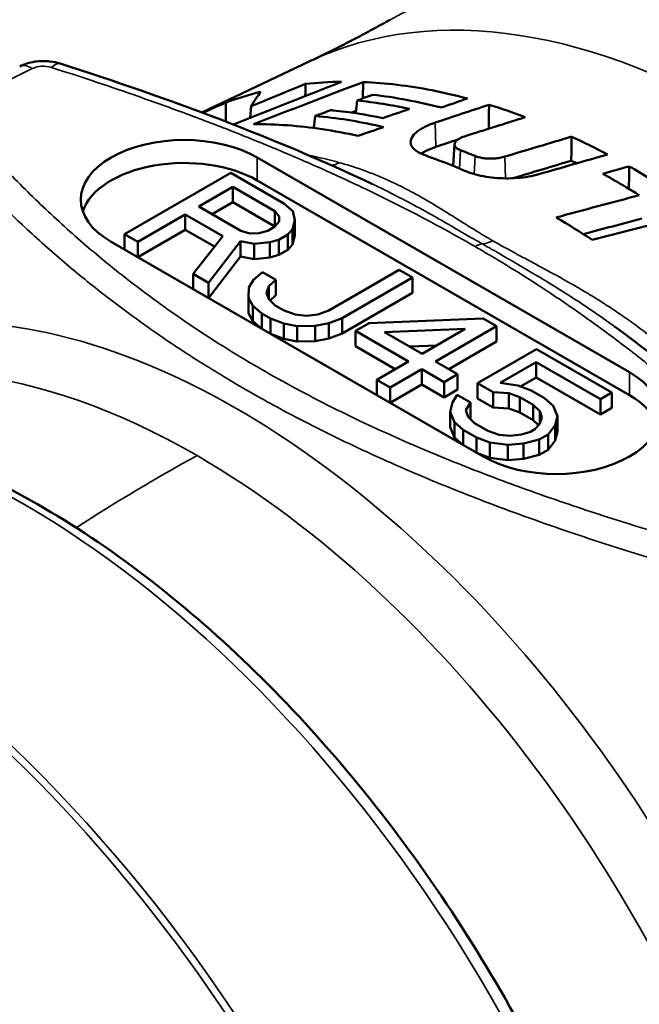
# Model space of a CAD drawing. Header units: millimetres. Extents: x 0 to 1891, y -60 to 594.
# Tile 86 of 118: x 718.08 to 721.37, y 172.44 to 177.68. Entities that reach past the tile are written whole.
import ezdxf

# ---------------------------------------------------------------- set-up
doc = ezdxf.new("R2010")
doc.units = ezdxf.units.MM
doc.layers.add('Sichtbar (ISO)', color=7, linetype='Continuous', lineweight=50)
doc.layers.add('Sichtbar schmal (ISO)', color=7, linetype='Continuous', lineweight=35)

msp = doc.modelspace()

# ---------------------------------------------------------------- linework, layer by layer
at = {"layer": 'Sichtbar (ISO)'}
for p, q in [((719.6206, 177.4628), (719.0462, 177.1904)), ((719.9033, 177.2656), (719.9042, 177.3521)), ((719.1734, 177.1422), (719.1746, 177.2441)), ((719.308, 177.2233), (719.3032, 177.162)), ((720.3833, 176.9055), (720.3908, 177.0214)), ((719.3414, 176.951), (721.3213, 175.8079)), ((718.6343, 176.5427), (719.1999, 176.8693)), ((719.1999, 176.8693), (719.4828, 176.706)), ((719.2105, 176.7938), (719.0299, 176.6895)), ((719.4344, 176.6645), (719.2105, 176.7938)), ((719.2105, 176.7938), (719.2105, 176.7121)), ((719.3414, 176.8285), (721.3213, 175.6854)), ((719.0299, 176.6895), (719.2539, 176.5602)), ((719.2105, 176.7121), (719.1006, 176.6487)), ((719.4339, 176.5831), (719.2105, 176.7121)), ((719.4828, 176.706), (719.5297, 176.6651)), ((718.9577, 176.6478), (718.705, 176.5019)), ((718.9577, 176.6478), (718.9577, 176.5662)), ((719.1581, 176.5322), (718.9577, 176.6478)), ((719.4577, 176.6371), (719.4344, 176.6645)), ((719.4344, 176.6645), (719.4344, 176.5837)), ((719.4572, 176.6096), (719.4577, 176.6371)), ((719.5297, 176.6651), (719.5407, 176.617)), ((719.3968, 176.5611), (719.4329, 176.582)), ((719.4329, 176.582), (719.4572, 176.6096)), ((719.5407, 176.617), (719.5279, 176.5688)), ((719.5407, 176.617), (719.5407, 176.5353)), ((718.6343, 176.5427), (718.6343, 176.4611)), ((718.705, 176.5019), (718.6343, 176.5427)), ((718.9577, 176.5662), (718.705, 176.4203)), ((719.1137, 176.4761), (718.9577, 176.5662)), ((718.9996, 176.3318), (719.1581, 176.5322)), ((719.2539, 176.5602), (719.3012, 176.5468)), ((719.3012, 176.5468), (719.3489, 176.5471)), ((719.3489, 176.5471), (719.3968, 176.5611)), ((719.5036, 176.5411), (719.4555, 176.5133)), ((719.5279, 176.5688), (719.5036, 176.5411)), ((719.5036, 176.5411), (719.5036, 176.4595)), ((719.5279, 176.5688), (719.5279, 176.4871)), ((719.5279, 176.4871), (719.5407, 176.5353)), ((720.5434, 175.3588), (718.5635, 176.5019)), ((718.705, 176.5019), (718.705, 176.4203)), ((719.2528, 176.5052), (719.0821, 176.2842)), ((719.2528, 176.5052), (719.2528, 176.4236)), ((719.3241, 176.4919), (719.2528, 176.5052)), ((719.4076, 176.4993), (719.3241, 176.4919)), ((719.3241, 176.4919), (719.3241, 176.4103)), ((719.4555, 176.5133), (719.4076, 176.4993)), ((719.4076, 176.4993), (719.4076, 176.4177)), ((719.4555, 176.5133), (719.4555, 176.4317)), ((719.5036, 176.4595), (719.5279, 176.4871)), ((719.0821, 176.2025), (719.2528, 176.4236)), ((719.2528, 176.4236), (719.3241, 176.4103)), ((719.3241, 176.4103), (719.4076, 176.4177)), ((719.4076, 176.4177), (719.4555, 176.4317)), ((719.5036, 176.4595), (719.4555, 176.4317)), ((718.9996, 176.3318), (718.9996, 176.2502)), ((719.0821, 176.2842), (718.9996, 176.3318)), ((719.3206, 176.2994), (719.3689, 176.3409)), ((719.3689, 176.3409), (719.4397, 176.3001)), ((719.7225, 176.1368), (720.0956, 176.3522)), ((720.1663, 176.3114), (719.7932, 176.096)), ((720.0956, 176.3522), (720.1663, 176.3114)), ((720.1663, 176.3114), (720.1663, 176.2297)), ((719.0821, 176.2842), (719.0821, 176.2025)), ((719.295, 176.203), (719.296, 176.258)), ((719.296, 176.258), (719.3206, 176.2994)), ((719.4033, 176.2655), (719.3908, 176.231)), ((719.4397, 176.3001), (719.4033, 176.2655)), ((719.4033, 176.2655), (719.4033, 176.1955)), ((719.4397, 176.3001), (719.4397, 176.2184)), ((719.295, 176.203), (719.295, 176.1213)), ((719.318, 176.1618), (719.295, 176.203)), ((719.3908, 176.231), (719.402, 176.1967)), ((719.4094, 176.1896), (719.4397, 176.2184)), ((720.1663, 176.2297), (719.7932, 176.0143)), ((719.318, 176.1618), (719.318, 176.0802)), ((719.3649, 176.1209), (719.318, 176.1618)), ((719.402, 176.1967), (719.4371, 176.1626)), ((719.4371, 176.1626), (719.4843, 176.1354)), ((719.295, 176.1213), (719.318, 176.0802)), ((719.3649, 176.1209), (719.3649, 176.0392)), ((719.4121, 176.0937), (719.3649, 176.1209)), ((719.4843, 176.1354), (719.5435, 176.1151)), ((719.5435, 176.1151), (719.6029, 176.1086)), ((719.6029, 176.1086), (719.6626, 176.1158)), ((719.6626, 176.1158), (719.7225, 176.1368)), ((719.318, 176.0802), (719.3649, 176.0392)), ((719.4121, 176.0937), (719.4121, 176.012)), ((719.483, 176.0666), (719.4121, 176.0937)), ((719.483, 176.0666), (719.483, 175.9849)), ((719.5542, 176.0533), (719.483, 176.0666)), ((719.6495, 176.0538), (719.5542, 176.0533)), ((719.5542, 176.0533), (719.5542, 175.9716)), ((719.7212, 176.068), (719.6495, 176.0538)), ((719.6495, 176.0538), (719.6495, 175.9722)), ((719.7932, 176.096), (719.7212, 176.068)), ((719.7212, 176.068), (719.7212, 175.9864)), ((719.7932, 176.096), (719.7932, 176.0143)), ((719.8634, 176.0276), (719.9356, 176.0693)), ((719.9356, 176.0693), (720.5434, 176.0937)), ((720.6142, 176.0528), (720.2892, 175.8652)), ((720.5434, 176.0937), (720.6142, 176.0528)), ((720.6142, 176.0528), (720.6142, 175.9712)), ((719.4121, 176.012), (719.483, 175.9849)), ((719.7212, 175.9864), (719.7932, 176.0143)), ((719.8634, 176.0276), (719.8634, 175.946)), ((720.1463, 175.8643), (719.8634, 176.0276)), ((720.4472, 176.0381), (720.0181, 176.0217)), ((720.0181, 176.0217), (720.2185, 175.906)), ((720.2185, 175.906), (720.4472, 176.0381)), ((719.483, 175.9849), (719.5542, 175.9716)), ((719.5542, 175.9716), (719.6495, 175.9722)), ((719.6495, 175.9722), (719.7212, 175.9864)), ((720.0756, 175.8235), (719.8634, 175.946)), ((720.1508, 175.9451), (720.2957, 175.9506)), ((720.6142, 175.9712), (720.3599, 175.8244)), ((720.5134, 175.7497), (720.8263, 175.9304)), ((720.8263, 175.9304), (721.227, 175.699)), ((719.9778, 175.7671), (720.1463, 175.8643)), ((720.2892, 175.8652), (720.407, 175.7972)), ((720.825, 175.8616), (720.6325, 175.7504)), ((720.825, 175.8616), (720.825, 175.7799)), ((721.1668, 175.6643), (720.825, 175.8616)), ((720.217, 175.8235), (720.0485, 175.7262)), ((720.217, 175.8235), (720.217, 175.7419)), ((720.3348, 175.7555), (720.217, 175.8235)), ((720.407, 175.7972), (720.3348, 175.7555)), ((720.407, 175.7972), (720.407, 175.7155)), ((719.9778, 175.7671), (719.9778, 175.6854)), ((720.0485, 175.7262), (719.9778, 175.7671)), ((720.217, 175.7419), (720.0485, 175.6446)), ((720.3348, 175.6738), (720.217, 175.7419)), ((720.3348, 175.7555), (720.3348, 175.6738)), ((720.5959, 175.7021), (720.5134, 175.7497)), ((720.5134, 175.7497), (720.5134, 175.668)), ((720.6325, 175.7504), (720.7275, 175.7372)), ((720.7275, 175.7372), (720.7985, 175.7102)), ((720.825, 175.7799), (720.7417, 175.7318)), ((721.1668, 175.5826), (720.825, 175.7799)), ((720.0485, 175.7262), (720.0485, 175.6446)), ((720.407, 175.7155), (720.3348, 175.6738)), ((720.3805, 175.6457), (720.405, 175.6871)), ((720.405, 175.6871), (720.4757, 175.6463)), ((720.5959, 175.7021), (720.5959, 175.6204)), ((720.6791, 175.6957), (720.5959, 175.7021)), ((720.6791, 175.6957), (720.6791, 175.614)), ((720.7383, 175.6754), (720.6791, 175.6957)), ((720.7985, 175.7102), (720.8692, 175.6693)), ((721.227, 175.699), (721.1668, 175.6643)), ((721.227, 175.699), (721.227, 175.6174)), ((720.3677, 175.5975), (720.3805, 175.6457)), ((720.4757, 175.6463), (720.4512, 175.6049)), ((720.4757, 175.6463), (720.4757, 175.5647)), ((720.5959, 175.6204), (720.5134, 175.668)), ((720.7383, 175.6754), (720.7383, 175.5938)), ((720.809, 175.6346), (720.7383, 175.6754)), ((720.809, 175.6346), (720.809, 175.5529)), ((720.8441, 175.6004), (720.809, 175.6346)), ((720.8692, 175.6693), (720.9161, 175.6284)), ((720.9161, 175.6284), (720.9389, 175.5735)), ((721.1668, 175.6643), (721.1668, 175.5826)), ((720.3677, 175.5975), (720.3677, 175.5159)), ((720.3905, 175.5427), (720.3677, 175.5975)), ((720.4512, 175.6049), (720.4625, 175.5706)), ((720.5959, 175.6204), (720.6791, 175.614)), ((720.6791, 175.614), (720.7383, 175.5938)), ((720.809, 175.5529), (720.7383, 175.5938)), ((720.8441, 175.6004), (720.8441, 175.5351)), ((720.8554, 175.5661), (720.8441, 175.6004)), ((721.227, 175.6174), (721.1668, 175.5826)), ((720.3905, 175.5427), (720.3905, 175.461)), ((720.4374, 175.5017), (720.3905, 175.5427)), ((720.4625, 175.5706), (720.4976, 175.5364)), ((720.4731, 175.5602), (720.4757, 175.5647)), ((720.4976, 175.5364), (720.5683, 175.4956)), ((720.809, 175.5529), (720.8373, 175.5254)), ((720.8185, 175.504), (720.8428, 175.5317)), ((720.8428, 175.5317), (720.8554, 175.5661)), ((720.9261, 175.5253), (720.8895, 175.4769)), ((720.9389, 175.5735), (720.9261, 175.5253)), ((720.9261, 175.5253), (720.9261, 175.4436)), ((720.9389, 175.5735), (720.9389, 175.4919)), ((720.3677, 175.5159), (720.3905, 175.461)), ((720.4374, 175.5017), (720.4374, 175.42)), ((720.5081, 175.4609), (720.4374, 175.5017)), ((720.5683, 175.4956), (720.6274, 175.4753)), ((720.6274, 175.4753), (720.6869, 175.4688)), ((720.6869, 175.4688), (720.7465, 175.4761)), ((720.7465, 175.4761), (720.7944, 175.4901)), ((720.7944, 175.4901), (720.8185, 175.504)), ((720.8895, 175.4769), (720.8413, 175.4491)), ((720.8895, 175.4769), (720.8895, 175.3953)), ((720.9261, 175.4436), (720.9389, 175.4919)), ((720.3905, 175.461), (720.4374, 175.42)), ((720.5081, 175.4609), (720.5081, 175.3792)), ((720.5791, 175.4338), (720.5081, 175.4609)), ((720.5791, 175.4338), (720.5791, 175.3522)), ((720.6741, 175.4206), (720.5791, 175.4338)), ((720.7576, 175.428), (720.6741, 175.4206)), ((720.6741, 175.4206), (720.6741, 175.339)), ((720.8413, 175.4491), (720.7576, 175.428)), ((720.7576, 175.428), (720.7576, 175.3464)), ((720.8413, 175.4491), (720.8413, 175.3675)), ((720.8895, 175.3953), (720.9261, 175.4436)), ((720.5081, 175.3792), (720.5791, 175.3522)), ((720.7576, 175.3464), (720.8413, 175.3675)), ((720.8895, 175.3953), (720.8413, 175.3675)), ((720.5791, 175.3522), (720.6741, 175.339)), ((720.6741, 175.339), (720.7576, 175.3464))]:
    msp.add_line(p, q, dxfattribs=at)
for centre, major_axis, ratio, start_param, end_param in [((724.966, 175.0136), (-2.95, 5.1095), 0.57735, 2.510515, 6.914263), ((724.0466, 175.456), (-15.2839, -5.2156), 0.200902, 4.925544, 4.964862), ((723.6789, 129.7915), (42.6056, 42.4997), 0.706052, 1.035593, 1.041168), ((722.2605, 174.334), (15.5177, 5.6197), 0.22113, 1.642831, 1.680823), ((721.3496, 172.9257), (-2.4255, 4.201), 0.577349, 5.970002, 6.033873), ((721.3795, 174.0158), (-15.8212, -5.3623), 0.201858, 4.702097, 4.71099), ((725.2457, 175.9921), (14.4201, 5.183), 0.224717, 1.923261, 1.932604), ((722.39, 174.3787), (14.9889, 5.4282), 0.22113, 1.659463, 1.661196), ((721.7759, 174.0737), (-16.0811, -5.4534), 0.20571, 4.743734, 4.752515), ((719.4723, 172.7837), (16.5205, 6.0148), 0.218578, 1.424799, 1.44215), ((803.7213, 678.0261), (-40.7092, -1926.6527), 0.038996, 4.976163, 4.976231), ((721.3495, 172.9256), (2.4255, -4.2011), 0.577352, 2.52693, 2.583982), ((720.1916, 173.2886), (-16.2573, -5.4969), 0.204372, 4.608093, 4.627951), ((722.39, 174.3787), (14.9889, 5.4282), 0.22113, 1.67457, 1.675292), ((721.4071, 173.9285), (-16.0551, -5.4451), 0.204303, 4.729908, 4.738411), ((718.9525, 176.7264), (-0.55, 0), 0.57735, 3.926991, 7.068583), ((719.6048, 172.8297), (15.9857, 5.8201), 0.218578, 1.441243, 1.448523), ((720.466, 112.8165), (50.827, 55.7089), 0.735753, 0.883772, 0.889213), ((808.6658, 715.939), (-42.7128, -2027.7987), 0.039023, 4.982187, 4.982253), ((721.3495, 172.9256), (2.4255, -4.201), 0.577352, 2.398354, 2.454425), ((720.818, 172.6156), (2.2158, -4.3633), 0.601968, 2.533531, 2.556454), ((718.9525, 176.604), (-0.55, 0), 0.57735, 3.926991, 6.089122), ((720.8899, 172.6603), (-2.4469, 4.2382), 0.577349, 5.626923, 5.6886), ((715.936, 117.6905), (54.3998, 49.8019), 0.677794, 0.933041, 0.938769), ((720.5563, 114.5947), (49.2309, 54.0846), 0.736402, 0.883395, 0.888315), ((721.3385, 172.919), (-2.345, 4.075), 0.578299, 5.589843, 5.598684), ((808.7864, 720.7873), (-42.4019, -2021.3923), 0.039059, 4.985629, 4.985691), ((716.7467, 116.2879), (51.1706, 51.1652), 0.707074, 0.881491, 0.888562), ((720.8899, 172.6603), (-2.4469, 4.2382), 0.577349, 5.430287, 5.485763), ((716.9179, 118.0633), (49.4226, 49.5694), 0.708047, 0.879506, 0.88464), ((716.1986, 117.8739), (49.5303, 49.5236), 0.707067, 0.866815, 0.874128), ((720.9324, 175.5833), (0.55, 0), 0.57735, 3.926991, 7.068583), ((720.9324, 175.4609), (0.55, 0), 0.57735, 0.194063, 0.785398)]:
    msp.add_ellipse(centre, major_axis=major_axis, ratio=ratio, start_param=start_param, end_param=end_param, dxfattribs=at)
for points, knots in [([(719.6206, 177.4628), (719.6494, 177.4765), (719.6781, 177.4904), (719.7355, 177.5186), (719.7641, 177.5329), (719.8212, 177.562), (719.8497, 177.5768), (719.9065, 177.6067), (719.9348, 177.6219), (719.9912, 177.6528), (720.0193, 177.6684), (720.0473, 177.6842)], [5.45107443, 5.45107443, 5.45107443, 5.45107443, 5.45933906, 5.45933906, 5.46760369, 5.46760369, 5.47586832, 5.47586832, 5.48413295, 5.48413295, 5.49239758, 5.49239758, 5.49239758, 5.49239758]), ([(718.0773, 177.4358), (718.102, 177.448), (718.1294, 177.4565), (718.184, 177.4649), (718.2117, 177.4653), (718.2567, 177.4598), (718.2747, 177.4559), (718.292, 177.4504)], [0, 0, 0, 0, 0.01707546, 0.01707546, 0.03327305, 0.03327305, 0.04435494, 0.04435494, 0.04435494, 0.04435494]), ([(719.9042, 177.3521), (719.9636, 177.3497), (720.0238, 177.3448), (720.0848, 177.3376), (720.1458, 177.3303), (720.2077, 177.3206), (720.2702, 177.3084), (720.3328, 177.2962), (720.396, 177.2816), (720.46, 177.2645)], [0.0000002, 0.0000002, 0.0000002, 0.0000002, 0.3333333, 0.3333333, 0.3333333, 0.6666667, 0.6666667, 0.6666667, 1, 1, 1, 1]), ([(719.8657, 177.1861), (719.8657, 177.1863), (719.8657, 177.1866), (719.8681, 177.2094), (719.8704, 177.2319), (719.8728, 177.2544)], [-0.01694285, -0.01694285, -0.01694285, -0.01694285, -0.01676055, -0.01676055, -0.000001, -0.000001, -0.000001, -0.000001]), ([(719.8728, 177.2544), (719.8865, 177.2595), (719.9003, 177.2645), (719.9278, 177.2746), (719.9415, 177.2797), (719.9553, 177.2847)], [-0.01906246, -0.01906246, -0.01906246, -0.01906246, -0.00952726, -0.00952726, -0.000001, -0.000001, -0.000001, -0.000001]), ([(719.6495, 177.1719), (719.6633, 177.177), (719.677, 177.1821), (719.7045, 177.1923), (719.7183, 177.1974), (719.732, 177.2025)], [-0.01906514, -0.01906514, -0.01906514, -0.01906514, -0.00952862, -0.00952862, -0.000001, -0.000001, -0.000001, -0.000001]), ([(720.0099, 177.1603), (719.9204, 177.1786), (719.8317, 177.1926), (719.7404, 177.2017), (719.7362, 177.2021), (719.732, 177.2025)], [1.75854056, 1.75854056, 1.75854056, 1.75854056, 1.83387133, 1.83387133, 1.83748298, 1.83748298, 1.83748298, 1.83748298]), ([(719.6495, 177.1719), (719.6574, 177.1712), (719.6652, 177.1705), (719.7845, 177.1588), (719.8984, 177.1393), (720.0135, 177.1128)], [4.0557532, 4.0557532, 4.0557532, 4.0557532, 4.0625626, 4.0625626, 4.1589318, 4.1589318, 4.1589318, 4.1589318]), ([(719.8772, 177.0659), (719.813, 177.0803), (719.7496, 177.0921), (719.687, 177.1014), (719.6243, 177.1108), (719.5624, 177.1176), (719.5015, 177.122), (719.4406, 177.1264), (719.3806, 177.1282), (719.3215, 177.1277)], [0, 0, 0, 0, 0.3333333, 0.3333333, 0.3333333, 0.6666667, 0.6666667, 0.6666667, 0.9999999, 0.9999999, 0.9999999, 0.9999999]), ([(720.2879, 177.1365), (720.2653, 177.129), (720.2445, 177.1203), (720.2266, 177.1108), (720.2087, 177.1013), (720.1937, 177.091), (720.1822, 177.0804), (720.1708, 177.0697), (720.1631, 177.0587), (720.1594, 177.0477), (720.1557, 177.0367), (720.1561, 177.0258), (720.1606, 177.0154), (720.1652, 177.005), (720.1739, 176.9951), (720.1863, 176.9861), (720.1987, 176.9772), (720.2147, 176.9692), (720.2336, 176.9625)], [0, 0, 0, 0, 0.166667, 0.166667, 0.166667, 0.333333, 0.333333, 0.333333, 0.5, 0.5, 0.5, 0.666667, 0.666667, 0.666667, 0.833333, 0.833333, 0.833333, 1, 1, 1, 1]), ([(720.4215, 176.9898), (720.4192, 176.9906), (720.417, 176.9916), (720.4149, 176.9925), (720.4128, 176.9935), (720.4109, 176.9945), (720.4091, 176.9956), (720.4073, 176.9966), (720.4056, 176.9977), (720.404, 176.9988), (720.4025, 176.9999), (720.4011, 177.0011), (720.3998, 177.0023), (720.3985, 177.0035), (720.3973, 177.0047), (720.3962, 177.006), (720.3952, 177.0072), (720.3943, 177.0086), (720.3936, 177.0099), (720.3921, 177.0125), (720.3912, 177.0152), (720.3909, 177.018), (720.3906, 177.0207), (720.3908, 177.0235), (720.3917, 177.0263), (720.3926, 177.0291), (720.394, 177.0319), (720.396, 177.0346), (720.398, 177.0374), (720.4006, 177.0401), (720.4037, 177.0427), (720.4068, 177.0453), (720.4104, 177.0479), (720.4144, 177.0503), (720.4225, 177.0551), (720.4323, 177.0594), (720.4432, 177.0629)], [0, 0, 0, 0, 0.05, 0.05, 0.05, 0.1, 0.1, 0.1, 0.15, 0.15, 0.15, 0.2, 0.2, 0.2, 0.25, 0.25, 0.25, 0.3, 0.3, 0.3, 0.4, 0.4, 0.4, 0.5, 0.5, 0.5, 0.6, 0.6, 0.6, 0.7, 0.7, 0.7, 0.8, 0.8, 0.8, 1, 1, 1, 1]), ([(720.2919, 177.0076), (720.273, 177.0013), (720.2555, 176.9942), (720.23, 176.9815), (720.2208, 176.9763), (720.2126, 176.971)], [0.000001, 0.000001, 0.000001, 0.000001, 0.01311262, 0.01311262, 0.02161353, 0.02161353, 0.02161353, 0.02161353]), ([(720.6579, 176.9553), (720.6496, 176.9528), (720.6409, 176.9507), (720.6318, 176.9491), (720.6227, 176.9475), (720.6133, 176.9463), (720.6038, 176.9456), (720.5943, 176.9449), (720.5847, 176.9446), (720.5753, 176.9449), (720.5658, 176.9451), (720.5565, 176.9458), (720.5476, 176.947), (720.5386, 176.9481), (720.53, 176.9497), (720.522, 176.9517), (720.514, 176.9537), (720.5066, 176.9561), (720.4998, 176.9588)], [0, 0, 0, 0, 0.166667, 0.166667, 0.166667, 0.333333, 0.333333, 0.333333, 0.5, 0.5, 0.5, 0.666667, 0.666667, 0.666667, 0.833333, 0.833333, 0.833333, 1, 1, 1, 1]), ([(721.3199, 176.9034), (721.3298, 176.8978), (721.3397, 176.8921), (721.5217, 176.787), (721.6985, 176.6691), (721.8757, 176.5358)], [4.3932709, 4.3932709, 4.3932709, 4.3932709, 4.4016327, 4.4016327, 4.5477268, 4.5477268, 4.5477268, 4.5477268]), ([(720.4443, 176.8801), (720.4587, 176.874), (720.4744, 176.8684), (720.4912, 176.8635), (720.508, 176.8586), (720.5258, 176.8543), (720.5444, 176.8509), (720.5631, 176.8474), (720.5826, 176.8446), (720.6025, 176.8427), (720.6224, 176.8408), (720.6428, 176.8397), (720.6632, 176.8396), (720.6836, 176.8394), (720.7041, 176.8401), (720.7243, 176.8417), (720.7446, 176.8433), (720.7645, 176.8458), (720.7838, 176.8492), (720.8031, 176.8526), (720.8217, 176.8569), (720.8394, 176.862)], [0, 0, 0, 0, 0.142857, 0.142857, 0.142857, 0.285714, 0.285714, 0.285714, 0.428571, 0.428571, 0.428571, 0.571429, 0.571429, 0.571429, 0.714286, 0.714286, 0.714286, 0.857143, 0.857143, 0.857143, 1, 1, 1, 1]), ([(721.3735, 176.7498), (721.3283, 176.7779), (721.2832, 176.805), (721.2188, 176.8422), (721.199, 176.8534), (721.1791, 176.8645)], [1.42364583, 1.42364583, 1.42364583, 1.42364583, 1.46158979, 1.46158979, 1.47835236, 1.47835236, 1.47835236, 1.47835236]), ([(716.081, 175.5327), (716.3924, 175.6056), (716.7299, 175.604), (717.4477, 175.459), (717.8301, 175.3054), (718.5932, 174.8589), (718.9739, 174.5626), (719.6895, 173.8617), (720.0243, 173.4574), (720.6161, 172.5823), (720.8732, 172.1119), (721.2853, 171.1499), (721.4402, 170.6586), (721.6314, 169.701), (721.6672, 169.2349), (721.6104, 168.3738), (721.5179, 167.9785), (721.2577, 167.4203), (721.1282, 167.2248), (720.973, 167.0595)], [0.958082, 0.958082, 0.958082, 0.958082, 1.256493, 1.256493, 1.577475, 1.577475, 1.905989, 1.905989, 2.233584, 2.233584, 2.560098, 2.560098, 2.886776, 2.886776, 3.214746, 3.214746, 3.542771, 3.542771, 3.754307, 3.754307, 3.754307, 3.754307])]:
    msp.add_open_spline(points, degree=3, knots=knots, dxfattribs=at)
for points in [[(718.292, 177.4504), (718.8735, 177.2648), (719.4363, 177.0545), (719.9512, 176.8102)], [(719.5975, 177.3423), (719.5973, 177.321), (719.597, 177.2996), (719.5968, 177.2783)], [(719.1746, 177.2441), (719.2345, 177.2658), (719.2964, 177.2845), (719.3599, 177.3007)], [(719.3599, 177.3007), (719.3427, 177.2784), (719.3254, 177.2523), (719.308, 177.2233)], [(719.8728, 177.2544), (719.964, 177.2447), (720.0569, 177.2293), (720.1507, 177.2092)], [(720.3193, 177.217), (720.1962, 177.2481), (720.0744, 177.2712), (719.9553, 177.2847)], [(719.6429, 177.1076), (719.6451, 177.129), (719.6473, 177.1505), (719.6495, 177.1719)], [(721.1791, 176.8645), (721.226, 176.8775), (721.273, 176.8905), (721.3199, 176.9034)], [(719.9516, 176.8101), (719.9515, 176.8101), (719.9513, 176.8102), (719.9512, 176.8102)], [(721.2424, 176.0507), (721.2419, 176.051), (721.2414, 176.0514), (721.2409, 176.0518)], [(721.2424, 176.0507), (721.6256, 175.7715), (721.9606, 175.4688), (722.2593, 175.157)]]:
    msp.add_open_spline(points, degree=3, dxfattribs=at)
at = {"layer": 'Sichtbar schmal (ISO)'}
for p, q in [((717.7649, 177.2364), (718.1438, 177.4238)), ((720.2919, 177.0076), (720.2879, 177.1365)), ((720.4171, 176.8916), (720.4215, 176.9898)), ((719.3414, 176.951), (719.3414, 176.8285)), ((720.4956, 176.8622), (720.4998, 176.9588)), ((720.6615, 176.8396), (720.6579, 176.9553)), ((721.3213, 175.6854), (721.3213, 175.8079))]:
    msp.add_line(p, q, dxfattribs=at)
for centre, major_axis, ratio, start_param, end_param in [((722.4205, 173.544), (-2.3861, 4.1329), 0.57735, 3.146982, 6.277796), ((721.9055, 173.2466), (2.3995, -4.1561), 0.57735, 0.046713, 3.09488), ((718.1438, 177.3014), (-0.0665, 0.1345), 0.531226, 5.533435, 6.283185), ((718.2047, 177.3703), (0.0999, -0.0026), 0.6634, 1.157509, 2.242481), ((718.2464, 177.3075), (0.0456, 0.1429), 0.395105, 0, 0.679604), ((720.666, 172.531), (2.4574, -4.2563), 0.57735, 2.614144, 2.664073), ((719.7461, 177.1526), (-0.0658, -0.2412), 0.70553, 0.316797, 0.55267), ((720.4997, 176.3542), (0.075, 0.1299), 0.577406, 0.402165, 0.785358), ((720.6055, 176.7182), (-0.125, -0.2165), 0.577384, 0.402133, 0.71947), ((719.2325, 171.7034), (-2.3942, 4.1468), 0.57735, 3.100437, 6.438692), ((719.0208, 171.5811), (-2.3165, 4.0123), 0.57735, 5.497787, 6.265913), ((718.1004, 171.0498), (2.4829, -4.3006), 0.57735, 0.172684, 2.968909), ((716.8395, 170.3218), (-2.6996, 4.6758), 0.57735, 3.314277, 6.110501), ((718.8308, 166.2755), (-5.5, -9.5263), 0.57735, 3.90257, 3.98527), ((719.0208, 171.5811), (2.3165, -4.0123), 0.57735, 0.017272, 2.356194), ((716.8024, 170.3004), (2.7031, -4.6819), 0.57735, 0.018755, 2.356194)]:
    msp.add_ellipse(centre, major_axis=major_axis, ratio=ratio, start_param=start_param, end_param=end_param, dxfattribs=at)
for points, knots in [([(718.2464, 177.43), (718.3183, 177.407), (718.39, 177.3837), (718.4612, 177.36), (718.5364, 177.335), (718.6112, 177.3095), (718.6855, 177.2836), (718.768, 177.2548), (718.8498, 177.2255), (718.931, 177.1956), (719.0191, 177.1632), (719.1064, 177.13), (719.1928, 177.0962), (719.2816, 177.0613), (719.3694, 177.0258), (719.4562, 176.9893), (719.5387, 176.9547), (719.6203, 176.9193), (719.7009, 176.8831), (719.7747, 176.8499), (719.8477, 176.8161), (719.9197, 176.7816), (719.9871, 176.7493), (720.0536, 176.7164), (720.1192, 176.683), (720.1855, 176.6492), (720.2509, 176.6148), (720.3153, 176.5799), (720.3777, 176.546), (720.4392, 176.5116), (720.4997, 176.4767)], [0, 0, 0, 0, 0.087913, 0.087913, 0.087913, 0.180738, 0.180738, 0.180738, 0.283784, 0.283784, 0.283784, 0.395554, 0.395554, 0.395554, 0.510372, 0.510372, 0.510372, 0.619646, 0.619646, 0.619646, 0.719831, 0.719831, 0.719831, 0.813603, 0.813603, 0.813603, 0.908308, 0.908308, 0.908308, 1, 1, 1, 1]), ([(721.7082, 174.8842), (721.5776, 174.9216), (721.4481, 174.9601), (721.32, 175.0001), (721.1964, 175.0388), (721.074, 175.0787), (720.9532, 175.1201), (720.8355, 175.1604), (720.7192, 175.2021), (720.6046, 175.2453), (720.4879, 175.2894), (720.3731, 175.335), (720.2604, 175.3822), (720.1337, 175.4353), (720.0098, 175.4906), (719.889, 175.5479), (719.755, 175.6116), (719.6248, 175.6779), (719.499, 175.7469), (719.3753, 175.8147), (719.2558, 175.885), (719.1408, 175.9577), (719.0377, 176.0229), (718.9382, 176.0899), (718.8424, 176.1586), (718.7554, 176.221), (718.6714, 176.2847), (718.5902, 176.3496), (718.5105, 176.4133), (718.4336, 176.4782), (718.3592, 176.5441), (718.2813, 176.6132), (718.2063, 176.6833), (718.1338, 176.7543), (718.0603, 176.8264), (717.9894, 176.8994), (717.921, 176.9732), (717.8593, 177.0396), (717.7995, 177.1067), (717.7415, 177.1744)], [0, 0, 0, 0, 0.076224, 0.076224, 0.076224, 0.149784, 0.149784, 0.149784, 0.221471, 0.221471, 0.221471, 0.294485, 0.294485, 0.294485, 0.376498, 0.376498, 0.376498, 0.467453, 0.467453, 0.467453, 0.556878, 0.556878, 0.556878, 0.637, 0.637, 0.637, 0.709661, 0.709661, 0.709661, 0.781022, 0.781022, 0.781022, 0.855764, 0.855764, 0.855764, 0.931627, 0.931627, 0.931627, 1, 1, 1, 1]), ([(720.5938, 176.5077), (720.5642, 176.5248), (720.5356, 176.5419), (720.5077, 176.559), (720.4825, 176.5744), (720.4579, 176.5897), (720.4338, 176.6048), (720.4116, 176.6188), (720.3897, 176.6326), (720.368, 176.6462), (720.3475, 176.6591), (720.3271, 176.6718), (720.3068, 176.6843), (720.2868, 176.6965), (720.2669, 176.7084), (720.247, 176.7201), (720.2272, 176.7317), (720.2073, 176.7431), (720.1873, 176.7541), (720.1673, 176.7652), (720.1472, 176.7759), (720.127, 176.7863), (720.1069, 176.7966), (720.0867, 176.8066), (720.0663, 176.8163), (720.0457, 176.826), (720.0249, 176.8353), (720.004, 176.8443), (719.982, 176.8538), (719.9597, 176.8628), (719.9372, 176.8714), (719.9128, 176.8807), (719.888, 176.8895), (719.863, 176.8978), (719.8355, 176.9069), (719.8077, 176.9153), (719.7794, 176.923)], [0, 0, 0, 0, 0.0994552, 0.0994552, 0.0994552, 0.1892918, 0.1892918, 0.1892918, 0.2720592, 0.2720592, 0.2720592, 0.3505406, 0.3505406, 0.3505406, 0.4275022, 0.4275022, 0.4275022, 0.5041944, 0.5041944, 0.5041944, 0.5809815, 0.5809815, 0.5809815, 0.6572718, 0.6572718, 0.6572718, 0.7342392, 0.7342392, 0.7342392, 0.8152776, 0.8152776, 0.8152776, 0.9033873, 0.9033873, 0.9033873, 0.9999993, 0.9999993, 0.9999993, 0.9999993]), ([(720.5394, 176.4907), (720.5281, 176.4969), (720.5171, 176.5031), (720.5062, 176.5093), (720.4967, 176.5147), (720.4873, 176.52), (720.478, 176.5253), (720.4356, 176.5496), (720.3956, 176.5729), (720.3576, 176.595), (720.3374, 176.6066), (720.3178, 176.6179), (720.2987, 176.6288), (720.2545, 176.6539), (720.2128, 176.6768), (720.1716, 176.6988), (720.1454, 176.7128), (720.1194, 176.7265), (720.093, 176.74), (720.0571, 176.7586), (720.0205, 176.7769), (719.9823, 176.7954), (719.9722, 176.8002), (719.9619, 176.8052), (719.9516, 176.8101)], [0, 0, 0, 0, 0.03125, 0.03125, 0.03125, 0.0585938, 0.0585938, 0.0585938, 0.1837301, 0.1837301, 0.1837301, 0.25, 0.25, 0.25, 0.4027922, 0.4027922, 0.4027922, 0.5, 0.5, 0.5, 0.6325745, 0.6325745, 0.6325745, 0.6677353, 0.6677353, 0.6677353, 0.6677353]), ([(720.4997, 176.4767), (720.5109, 176.4702), (720.5221, 176.4637), (720.5333, 176.4572), (720.5931, 176.4222), (720.652, 176.3867), (720.71, 176.3507), (720.7731, 176.3116), (720.835, 176.2718), (720.8959, 176.2315), (720.9637, 176.1864), (721.0302, 176.1407), (721.0953, 176.0943), (721.1654, 176.0443), (721.2339, 175.9935), (721.3009, 175.942), (721.368, 175.8904), (721.4336, 175.838), (721.4976, 175.7851), (721.5573, 175.7357), (721.6157, 175.6858), (721.6729, 175.6354), (721.7261, 175.5885), (721.7781, 175.5412), (721.8292, 175.4936), (721.8818, 175.4445), (721.9334, 175.395), (721.9839, 175.3452), (722.0408, 175.2891), (722.0965, 175.2326), (722.151, 175.1757)], [0, 0, 0, 0, 0.017005, 0.017005, 0.017005, 0.108189, 0.108189, 0.108189, 0.207403, 0.207403, 0.207403, 0.318138, 0.318138, 0.318138, 0.437491, 0.437491, 0.437491, 0.557212, 0.557212, 0.557212, 0.668869, 0.668869, 0.668869, 0.772666, 0.772666, 0.772666, 0.879634, 0.879634, 0.879634, 1, 1, 1, 1]), ([(721.2409, 176.0518), (721.2296, 176.06), (721.2183, 176.0681), (721.2069, 176.0762), (721.1972, 176.0832), (721.1874, 176.0901), (721.1776, 176.097), (721.109, 176.1452), (721.0387, 176.1918), (720.9693, 176.2357), (720.9657, 176.2379), (720.9621, 176.2402), (720.9586, 176.2424), (720.8895, 176.2859), (720.8215, 176.3266), (720.7574, 176.3642), (720.7514, 176.3677), (720.7454, 176.3712), (720.7394, 176.3747), (720.7031, 176.3959), (720.6682, 176.4161), (720.6349, 176.4354), (720.6182, 176.445), (720.6018, 176.4544), (720.5859, 176.4636), (720.5816, 176.4661), (720.5774, 176.4686), (720.5731, 176.471), (720.5617, 176.4777), (720.5504, 176.4842), (720.5394, 176.4907)], [0.2135344, 0.2135344, 0.2135344, 0.2135344, 0.25, 0.25, 0.25, 0.2812443, 0.2812443, 0.2812443, 0.5, 0.5, 0.5, 0.5113128, 0.5113128, 0.5113128, 0.7294298, 0.7294298, 0.7294298, 0.75, 0.75, 0.75, 0.875, 0.875, 0.875, 0.9375, 0.9375, 0.9375, 0.9543522, 0.9543522, 0.9543522, 1, 1, 1, 1]), ([(721.5525, 175.8993), (721.5225, 175.9258), (721.4918, 175.9516), (721.4606, 175.9767), (721.432, 175.9997), (721.4029, 176.0222), (721.3734, 176.0442), (721.3464, 176.0643), (721.3191, 176.0839), (721.2915, 176.1031), (721.266, 176.1208), (721.2402, 176.1381), (721.2143, 176.1551), (721.1894, 176.1713), (721.1644, 176.1873), (721.1391, 176.2029), (721.1139, 176.2185), (721.0886, 176.2338), (721.0631, 176.2488), (721.0375, 176.2638), (721.0119, 176.2786), (720.9862, 176.2931), (720.9605, 176.3076), (720.9348, 176.3218), (720.9092, 176.3358), (720.8834, 176.3499), (720.8577, 176.3638), (720.8321, 176.3775), (720.806, 176.3915), (720.7799, 176.4054), (720.7543, 176.4191), (720.7275, 176.4335), (720.7011, 176.4477), (720.6752, 176.462), (720.6474, 176.4772), (720.6203, 176.4925), (720.5938, 176.5077)], [0.0000002, 0.0000002, 0.0000002, 0.0000002, 0.1027427, 0.1027427, 0.1027427, 0.1971222, 0.1971222, 0.1971222, 0.2836023, 0.2836023, 0.2836023, 0.3635032, 0.3635032, 0.3635032, 0.4402048, 0.4402048, 0.4402048, 0.5169468, 0.5169468, 0.5169468, 0.5941722, 0.5941722, 0.5941722, 0.6712423, 0.6712423, 0.6712423, 0.748814, 0.748814, 0.748814, 0.828302, 0.828302, 0.828302, 0.9111308, 0.9111308, 0.9111308, 1, 1, 1, 1])]:
    msp.add_open_spline(points, degree=3, knots=knots, dxfattribs=at)
msp.add_open_spline([(717.6236, 177.077), (717.6868, 177.0047), (717.8149, 176.8638), (718.014, 176.6626), (718.2205, 176.4714), (718.4354, 176.2897), (718.66, 176.1165), (718.8966, 175.9506), (719.1461, 175.7918), (719.4087, 175.6403), (719.6844, 175.4959), (719.9729, 175.3586), (720.2748, 175.2278), (720.5919, 175.1024), (720.9257, 174.9816), (721.2772, 174.8649), (721.5234, 174.7896), (721.6498, 174.7524)], degree=3, dxfattribs=at)

doc.saveas('drawing.dxf')
